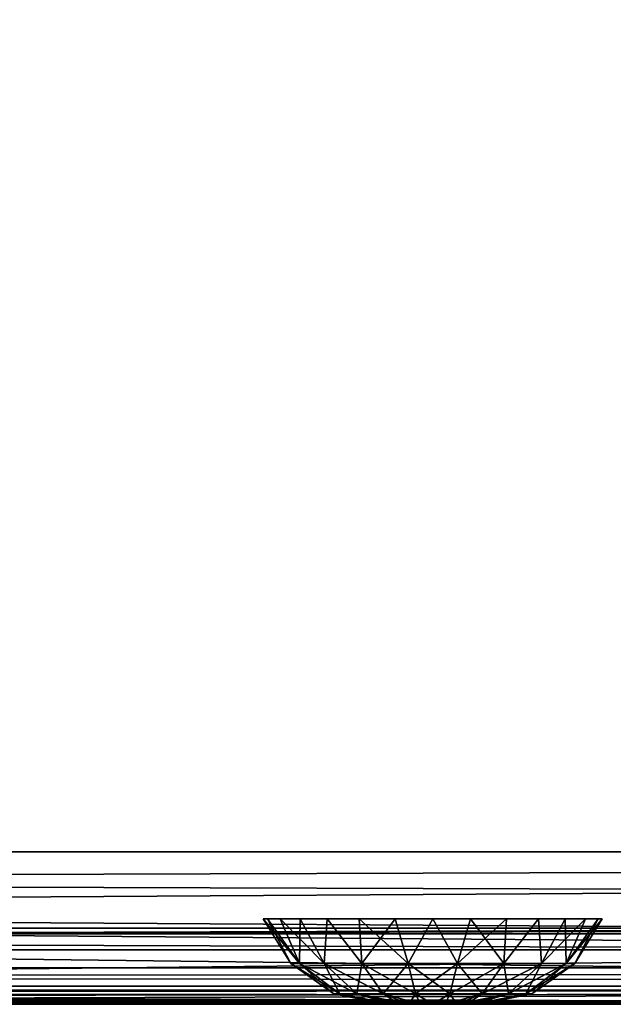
# Model space of a CAD drawing. Header units: millimetres. Extents: x -125 to 125, y -4 to 53.
# Tile 28 of 45: x 27 to 35, y -2 to 11. Entities that reach past the tile are written whole.
import ezdxf

# ---------------------------------------------------------------- set-up
doc = ezdxf.new("R2010")
doc.units = ezdxf.units.MM
doc.header["$LTSCALE"] = 65.185185
for name, color, linetype in [('1', 7, 'CONTINUOUS'), ('100', 7, 'CONTINUOUS'), ('102', 7, 'CONTINUOUS'), ('108', 7, 'CONTINUOUS'), ('112', 7, 'CONTINUOUS'), ('203', 7, 'CONTINUOUS'), ('205', 7, 'CONTINUOUS'), ('4', 7, 'CONTINUOUS'), ('60', 7, 'CONTINUOUS'), ('61', 7, 'CONTINUOUS'), ('62', 7, 'CONTINUOUS'), ('84', 7, 'CONTINUOUS'), ('88', 7, 'CONTINUOUS'), ('92', 7, 'CONTINUOUS'), ('96', 7, 'CONTINUOUS')]:
    doc.layers.add(name, color=color, linetype=linetype)

msp = doc.modelspace()

# ---------------------------------------------------------------- linework, layer by layer
at = {"layer": '1', "color": 7, "linetype": 'Continuous'}
for points in [[(-38.002, -2, -49.043), (-38.163, -2, -49.334), (38.163, -2, -49.334), (-38.002, -2, -49.043)], [(38.163, -2, 49.334), (-38.163, -2, 49.334), (38.001, -2, 49.041), (38.163, -2, 49.334)], [(38.001, -2, 49.041), (-38.163, -2, 49.334), (37.946, -2, 48.712), (38.001, -2, 49.041)], [(37.946, -2, 48.712), (-38.163, -2, 49.334), (37.946, -2, 47.996), (37.946, -2, 48.712)], [(-38.163, -2, 49.334), (0.054, -2, 47.336), (37.946, -2, 47.996), (-38.163, -2, 49.334)], [(-37.946, -2, -48.712), (-38.002, -2, -49.043), (38.163, -2, -49.334), (-37.946, -2, -48.712)], [(-0.048, -2, -47.336), (-37.946, -2, -47.996), (38.163, -2, -49.334), (-0.048, -2, -47.336)], [(-37.946, -2, -47.996), (-37.946, -2, -48.712), (38.163, -2, -49.334), (-37.946, -2, -47.996)], [(38.15, -2, -47.39), (-0.048, -2, -47.336), (37.998, -2, -47.676), (38.15, -2, -47.39)], [(37.998, -2, -47.676), (-0.048, -2, -47.336), (37.946, -2, -47.996), (37.998, -2, -47.676)], [(37.946, -2, -47.996), (-0.048, -2, -47.336), (37.946, -2, -48.712), (37.946, -2, -47.996)], [(38.001, -2, -49.042), (-0.048, -2, -47.336), (38.163, -2, -49.334), (38.001, -2, -49.042)], [(37.946, -2, -48.712), (-0.048, -2, -47.336), (38.001, -2, -49.042), (37.946, -2, -48.712)], [(0.054, -2, 47.336), (38.15, -2, 47.39), (37.998, -2, 47.676), (0.054, -2, 47.336)], [(37.946, -2, 47.996), (0.054, -2, 47.336), (37.998, -2, 47.676), (37.946, -2, 47.996)]]:
    msp.add_3dface(points, dxfattribs=at)
at = {"layer": '100', "color": 7, "linetype": 'Continuous'}
for points in [[(51.598, -1.286, 45.686), (0, -1.815, 46.391), (17.2, -1.286, 45.597), (51.598, -1.286, 45.686)], [(60.778, -1.815, 46.53), (0, -1.815, 46.391), (51.598, -1.286, 45.686), (60.778, -1.815, 46.53)], [(60.778, -1.815, 46.53), (0.054, -2, 47.336), (0, -1.815, 46.391), (60.778, -1.815, 46.53)], [(0.054, -2, 47.336), (60.778, -1.815, 46.53), (38.939, -1.978, 47.063), (0.054, -2, 47.336)], [(38.503, -1.988, 47.147), (0.054, -2, 47.336), (38.939, -1.978, 47.063), (38.503, -1.988, 47.147)], [(38.487, -1.989, 47.154), (0.054, -2, 47.336), (38.503, -1.988, 47.147), (38.487, -1.989, 47.154)], [(38.15, -2, 47.39), (0.054, -2, 47.336), (38.487, -1.989, 47.154), (38.15, -2, 47.39)]]:
    msp.add_3dface(points, dxfattribs=at)
at = {"layer": '102', "color": 7, "linetype": 'Continuous'}
for points in [[(0, -1.815, -46.391), (60.778, -1.815, -46.53), (17.2, -1.286, -45.597), (0, -1.815, -46.391)], [(17.2, -1.286, -45.597), (60.778, -1.815, -46.53), (51.598, -1.286, -45.686), (17.2, -1.286, -45.597)], [(-0.048, -2, -47.336), (38.15, -2, -47.39), (0, -1.815, -46.391), (-0.048, -2, -47.336)], [(40, -1.978, -47.063), (0, -1.815, -46.391), (38.939, -1.978, -47.063), (40, -1.978, -47.063)], [(41.06, -1.977, -47.064), (0, -1.815, -46.391), (40, -1.978, -47.063), (41.06, -1.977, -47.064)], [(60.778, -1.815, -46.53), (0, -1.815, -46.391), (41.06, -1.977, -47.064), (60.778, -1.815, -46.53)], [(38.939, -1.978, -47.063), (0, -1.815, -46.391), (38.503, -1.988, -47.147), (38.939, -1.978, -47.063)], [(38.503, -1.988, -47.147), (0, -1.815, -46.391), (38.487, -1.989, -47.154), (38.503, -1.988, -47.147)], [(0, -1.815, -46.391), (38.15, -2, -47.39), (38.487, -1.989, -47.154), (0, -1.815, -46.391)]]:
    msp.add_3dface(points, dxfattribs=at)
at = {"layer": '108', "color": 7, "linetype": 'Continuous'}
for points in [[(51.601, -1, -44.986), (17.2, -1, -44.897), (24.08, -1.074, -45.286), (51.601, -1, -44.986)], [(51.601, -1, -44.986), (24.08, -1.074, -45.286), (72.24, -1.074, -45.46), (51.601, -1, -44.986)], [(17.2, -1.286, -45.597), (51.598, -1.286, -45.686), (24.08, -1.074, -45.286), (17.2, -1.286, -45.597)], [(24.08, -1.074, -45.286), (51.598, -1.286, -45.686), (72.24, -1.074, -45.46), (24.08, -1.074, -45.286)]]:
    msp.add_3dface(points, dxfattribs=at)
at = {"layer": '112', "color": 7, "linetype": 'Continuous'}
for points in [[(17.2, -1, 44.897), (51.601, -1, 44.986), (24.08, -1.074, 45.286), (17.2, -1, 44.897)], [(51.601, -1, 44.986), (72.24, -1.074, 45.46), (24.08, -1.074, 45.286), (51.601, -1, 44.986)], [(51.598, -1.286, 45.686), (17.2, -1.286, 45.597), (24.08, -1.074, 45.286), (51.598, -1.286, 45.686)], [(72.24, -1.074, 45.46), (51.598, -1.286, 45.686), (24.08, -1.074, 45.286), (72.24, -1.074, 45.46)]]:
    msp.add_3dface(points, dxfattribs=at)
at = {"layer": '203', "color": 253, "linetype": 'Continuous', "true_color": 0xa2afbf}
for points in [[(-124.655, 39.565, 49.655), (-125, 0, 50), (125, 0, 50), (-124.655, 39.565, 49.655)], [(124.655, 39.565, 49.655), (-124.655, 39.565, 49.655), (125, 0, 50), (124.655, 39.565, 49.655)]]:
    msp.add_3dface(points, dxfattribs=at)
at = {"layer": '205', "color": 253, "linetype": 'Continuous', "true_color": 0xa2afbf}
for points in [[(-125, 0, -50), (124.655, 39.565, -49.655), (125, 0, -50), (-125, 0, -50)], [(-125, 0, -50), (-124.655, 39.565, -49.655), (124.655, 39.565, -49.655), (-125, 0, -50)]]:
    msp.add_3dface(points, dxfattribs=at)
at = {"layer": '4', "color": 7, "linetype": 'Continuous'}
for points in [[(17.2, -1, 44.897), (51.601, -1, -44.986), (51.601, -1, 44.986), (17.2, -1, 44.897)], [(17.2, -1, -44.897), (51.601, -1, -44.986), (17.2, -1, 44.897), (17.2, -1, -44.897)]]:
    msp.add_3dface(points, dxfattribs=at)
at = {"layer": '60', "color": 7, "linetype": 'Continuous'}
for points in [[(32.146, -2, 4.412), (32.124, -2, 4.25), (33.354, -2, 4.412), (32.146, -2, 4.412)], [(32.146, -2, 4.088), (33.376, -2, 4.25), (32.124, -2, 4.25), (32.146, -2, 4.088)], [(32.124, -2, 4.25), (33.376, -2, 4.25), (33.354, -2, 4.412), (32.124, -2, 4.25)], [(32.208, -2, 4.563), (32.146, -2, 4.412), (33.292, -2, 4.563), (32.208, -2, 4.563)], [(33.292, -2, 4.563), (32.146, -2, 4.412), (33.354, -2, 4.412), (33.292, -2, 4.563)], [(33.354, -2, 4.088), (33.376, -2, 4.25), (32.146, -2, 4.088), (33.354, -2, 4.088)], [(32.208, -2, 3.937), (33.354, -2, 4.088), (32.146, -2, 4.088), (32.208, -2, 3.937)], [(32.308, -2, 4.692), (32.208, -2, 4.563), (33.192, -2, 4.692), (32.308, -2, 4.692)], [(33.192, -2, 4.692), (32.208, -2, 4.563), (33.292, -2, 4.563), (33.192, -2, 4.692)], [(33.292, -2, 3.937), (33.354, -2, 4.088), (32.208, -2, 3.937), (33.292, -2, 3.937)], [(32.308, -2, 3.808), (33.292, -2, 3.937), (32.208, -2, 3.937), (32.308, -2, 3.808)], [(32.437, -2, 4.792), (32.308, -2, 4.692), (33.063, -2, 4.792), (32.437, -2, 4.792)], [(33.063, -2, 4.792), (32.308, -2, 4.692), (33.192, -2, 4.692), (33.063, -2, 4.792)], [(33.192, -2, 3.808), (33.292, -2, 3.937), (32.308, -2, 3.808), (33.192, -2, 3.808)], [(32.437, -2, 3.708), (33.192, -2, 3.808), (32.308, -2, 3.808), (32.437, -2, 3.708)], [(32.588, -2, 4.854), (32.437, -2, 4.792), (32.912, -2, 4.854), (32.588, -2, 4.854)], [(32.912, -2, 4.854), (32.437, -2, 4.792), (33.063, -2, 4.792), (32.912, -2, 4.854)], [(33.063, -2, 3.708), (33.192, -2, 3.808), (32.437, -2, 3.708), (33.063, -2, 3.708)], [(32.588, -2, 3.646), (33.063, -2, 3.708), (32.437, -2, 3.708), (32.588, -2, 3.646)], [(32.75, -2, 4.876), (32.588, -2, 4.854), (32.912, -2, 4.854), (32.75, -2, 4.876)], [(32.75, -2, 3.624), (32.912, -2, 3.646), (32.588, -2, 3.646), (32.75, -2, 3.624)], [(32.912, -2, 3.646), (33.063, -2, 3.708), (32.588, -2, 3.646), (32.912, -2, 3.646)]]:
    msp.add_3dface(points, dxfattribs=at)
at = {"layer": '61', "color": 7, "linetype": 'Continuous'}
for points in [[(30.527, -0.881, 4.25), (31, -1.467, 4.887), (30.583, -0.881, 4.745), (30.527, -0.881, 4.25)], [(30.888, -1.467, 4.25), (31, -1.467, 4.887), (30.527, -0.881, 4.25), (30.888, -1.467, 4.25)], [(30.583, -0.881, 4.745), (31, -1.467, 4.887), (30.747, -0.881, 5.215), (30.583, -0.881, 4.745)], [(31, -1.467, 4.887), (31.324, -1.467, 5.447), (30.747, -0.881, 5.215), (31, -1.467, 4.887)], [(30.747, -0.881, 5.215), (31.324, -1.467, 5.447), (31.012, -0.881, 5.636), (30.747, -0.881, 5.215)], [(31.012, -0.881, 5.636), (31.324, -1.467, 5.447), (31.364, -0.881, 5.988), (31.012, -0.881, 5.636)], [(31.324, -1.467, 5.447), (31.819, -1.467, 5.863), (31.364, -0.881, 5.988), (31.324, -1.467, 5.447)], [(31.364, -0.881, 5.988), (31.819, -1.467, 5.863), (31.785, -0.881, 6.253), (31.364, -0.881, 5.988)], [(31.785, -0.881, 6.253), (32.427, -1.467, 6.084), (32.255, -0.881, 6.417), (31.785, -0.881, 6.253)], [(31.819, -1.467, 5.863), (32.427, -1.467, 6.084), (31.785, -0.881, 6.253), (31.819, -1.467, 5.863)], [(32.255, -0.881, 6.417), (32.427, -1.467, 6.084), (32.75, -0.881, 6.473), (32.255, -0.881, 6.417)], [(32.427, -1.467, 6.084), (33.073, -1.467, 6.084), (32.75, -0.881, 6.473), (32.427, -1.467, 6.084)], [(32.75, -0.881, 6.473), (33.073, -1.467, 6.084), (33.245, -0.881, 6.417), (32.75, -0.881, 6.473)], [(33.073, -1.467, 6.084), (33.681, -1.467, 5.863), (33.245, -0.881, 6.417), (33.073, -1.467, 6.084)], [(33.245, -0.881, 6.417), (33.681, -1.467, 5.863), (33.715, -0.881, 6.253), (33.245, -0.881, 6.417)], [(33.715, -0.881, 6.253), (33.681, -1.467, 5.863), (34.136, -0.881, 5.988), (33.715, -0.881, 6.253)], [(33.681, -1.467, 5.863), (34.176, -1.467, 5.447), (34.136, -0.881, 5.988), (33.681, -1.467, 5.863)], [(34.136, -0.881, 5.988), (34.176, -1.467, 5.447), (34.488, -0.881, 5.636), (34.136, -0.881, 5.988)], [(34.176, -1.467, 5.447), (34.5, -1.467, 4.887), (34.488, -0.881, 5.636), (34.176, -1.467, 5.447)], [(34.488, -0.881, 5.636), (34.5, -1.467, 4.887), (34.753, -0.881, 5.215), (34.488, -0.881, 5.636)], [(34.5, -1.467, 4.887), (34.612, -1.467, 4.25), (34.917, -0.881, 4.745), (34.5, -1.467, 4.887)], [(34.753, -0.881, 5.215), (34.5, -1.467, 4.887), (34.917, -0.881, 4.745), (34.753, -0.881, 5.215)], [(34.612, -1.467, 4.25), (34.973, -0.881, 4.25), (34.917, -0.881, 4.745), (34.612, -1.467, 4.25)], [(30.888, -1.467, 4.25), (31.53, -1.861, 4.694), (31, -1.467, 4.887), (30.888, -1.467, 4.25)], [(31.452, -1.861, 4.25), (31.53, -1.861, 4.694), (30.888, -1.467, 4.25), (31.452, -1.861, 4.25)], [(31, -1.467, 4.887), (31.755, -1.861, 5.085), (31.324, -1.467, 5.447), (31, -1.467, 4.887)], [(31.53, -1.861, 4.694), (31.755, -1.861, 5.085), (31, -1.467, 4.887), (31.53, -1.861, 4.694)], [(31.324, -1.467, 5.447), (32.101, -1.861, 5.374), (31.819, -1.467, 5.863), (31.324, -1.467, 5.447)], [(31.755, -1.861, 5.085), (32.101, -1.861, 5.374), (31.324, -1.467, 5.447), (31.755, -1.861, 5.085)], [(31.819, -1.467, 5.863), (32.525, -1.861, 5.529), (32.427, -1.467, 6.084), (31.819, -1.467, 5.863)], [(32.101, -1.861, 5.374), (32.525, -1.861, 5.529), (31.819, -1.467, 5.863), (32.101, -1.861, 5.374)], [(32.427, -1.467, 6.084), (32.975, -1.861, 5.529), (33.073, -1.467, 6.084), (32.427, -1.467, 6.084)], [(32.525, -1.861, 5.529), (32.975, -1.861, 5.529), (32.427, -1.467, 6.084), (32.525, -1.861, 5.529)], [(32.975, -1.861, 5.529), (33.399, -1.861, 5.374), (33.073, -1.467, 6.084), (32.975, -1.861, 5.529)], [(33.073, -1.467, 6.084), (33.399, -1.861, 5.374), (33.681, -1.467, 5.863), (33.073, -1.467, 6.084)], [(33.399, -1.861, 5.374), (33.745, -1.861, 5.085), (33.681, -1.467, 5.863), (33.399, -1.861, 5.374)], [(33.681, -1.467, 5.863), (33.745, -1.861, 5.085), (34.176, -1.467, 5.447), (33.681, -1.467, 5.863)], [(33.745, -1.861, 5.085), (33.97, -1.861, 4.694), (34.176, -1.467, 5.447), (33.745, -1.861, 5.085)], [(34.176, -1.467, 5.447), (33.97, -1.861, 4.694), (34.5, -1.467, 4.887), (34.176, -1.467, 5.447)], [(33.97, -1.861, 4.694), (34.048, -1.861, 4.25), (34.5, -1.467, 4.887), (33.97, -1.861, 4.694)], [(34.048, -1.861, 4.25), (34.612, -1.467, 4.25), (34.5, -1.467, 4.887), (34.048, -1.861, 4.25)], [(31.452, -1.861, 4.25), (32.146, -2, 4.412), (31.53, -1.861, 4.694), (31.452, -1.861, 4.25)], [(32.124, -2, 4.25), (32.146, -2, 4.412), (31.452, -1.861, 4.25), (32.124, -2, 4.25)], [(31.53, -1.861, 4.694), (32.208, -2, 4.563), (31.755, -1.861, 5.085), (31.53, -1.861, 4.694)], [(32.146, -2, 4.412), (32.208, -2, 4.563), (31.53, -1.861, 4.694), (32.146, -2, 4.412)], [(31.755, -1.861, 5.085), (32.437, -2, 4.792), (32.101, -1.861, 5.374), (31.755, -1.861, 5.085)], [(32.308, -2, 4.692), (32.437, -2, 4.792), (31.755, -1.861, 5.085), (32.308, -2, 4.692)], [(32.208, -2, 4.563), (32.308, -2, 4.692), (31.755, -1.861, 5.085), (32.208, -2, 4.563)], [(32.101, -1.861, 5.374), (32.588, -2, 4.854), (32.525, -1.861, 5.529), (32.101, -1.861, 5.374)], [(32.437, -2, 4.792), (32.588, -2, 4.854), (32.101, -1.861, 5.374), (32.437, -2, 4.792)], [(32.525, -1.861, 5.529), (32.75, -2, 4.876), (32.975, -1.861, 5.529), (32.525, -1.861, 5.529)], [(32.588, -2, 4.854), (32.75, -2, 4.876), (32.525, -1.861, 5.529), (32.588, -2, 4.854)], [(32.75, -2, 4.876), (32.912, -2, 4.854), (32.975, -1.861, 5.529), (32.75, -2, 4.876)], [(32.912, -2, 4.854), (33.063, -2, 4.792), (32.975, -1.861, 5.529), (32.912, -2, 4.854)], [(32.975, -1.861, 5.529), (33.063, -2, 4.792), (33.399, -1.861, 5.374), (32.975, -1.861, 5.529)], [(33.063, -2, 4.792), (33.192, -2, 4.692), (33.399, -1.861, 5.374), (33.063, -2, 4.792)], [(33.399, -1.861, 5.374), (33.192, -2, 4.692), (33.745, -1.861, 5.085), (33.399, -1.861, 5.374)], [(33.192, -2, 4.692), (33.292, -2, 4.563), (33.745, -1.861, 5.085), (33.192, -2, 4.692)], [(33.745, -1.861, 5.085), (33.292, -2, 4.563), (33.97, -1.861, 4.694), (33.745, -1.861, 5.085)], [(33.292, -2, 4.563), (33.354, -2, 4.412), (33.97, -1.861, 4.694), (33.292, -2, 4.563)], [(33.354, -2, 4.412), (33.376, -2, 4.25), (33.97, -1.861, 4.694), (33.354, -2, 4.412)], [(33.97, -1.861, 4.694), (33.376, -2, 4.25), (34.048, -1.861, 4.25), (33.97, -1.861, 4.694)]]:
    msp.add_3dface(points, dxfattribs=at)
at = {"layer": '62', "color": 7, "linetype": 'Continuous'}
for points in [[(30.888, -1.467, 4.25), (30.527, -0.881, 4.25), (30.583, -0.881, 3.755), (30.888, -1.467, 4.25)], [(31, -1.467, 3.613), (30.888, -1.467, 4.25), (30.583, -0.881, 3.755), (31, -1.467, 3.613)], [(30.747, -0.881, 3.285), (31, -1.467, 3.613), (30.583, -0.881, 3.755), (30.747, -0.881, 3.285)], [(31.012, -0.881, 2.864), (31, -1.467, 3.613), (30.747, -0.881, 3.285), (31.012, -0.881, 2.864)], [(31.324, -1.467, 3.053), (31, -1.467, 3.613), (31.012, -0.881, 2.864), (31.324, -1.467, 3.053)], [(31.364, -0.881, 2.512), (31.324, -1.467, 3.053), (31.012, -0.881, 2.864), (31.364, -0.881, 2.512)], [(31.819, -1.467, 2.637), (31.324, -1.467, 3.053), (31.364, -0.881, 2.512), (31.819, -1.467, 2.637)], [(31.785, -0.881, 2.247), (31.819, -1.467, 2.637), (31.364, -0.881, 2.512), (31.785, -0.881, 2.247)], [(32.255, -0.881, 2.083), (31.819, -1.467, 2.637), (31.785, -0.881, 2.247), (32.255, -0.881, 2.083)], [(32.427, -1.467, 2.416), (31.819, -1.467, 2.637), (32.255, -0.881, 2.083), (32.427, -1.467, 2.416)], [(32.75, -0.881, 2.027), (32.427, -1.467, 2.416), (32.255, -0.881, 2.083), (32.75, -0.881, 2.027)], [(33.073, -1.467, 2.416), (32.427, -1.467, 2.416), (32.75, -0.881, 2.027), (33.073, -1.467, 2.416)], [(33.245, -0.881, 2.083), (33.073, -1.467, 2.416), (32.75, -0.881, 2.027), (33.245, -0.881, 2.083)], [(33.681, -1.467, 2.637), (33.073, -1.467, 2.416), (33.715, -0.881, 2.247), (33.681, -1.467, 2.637)], [(33.715, -0.881, 2.247), (33.073, -1.467, 2.416), (33.245, -0.881, 2.083), (33.715, -0.881, 2.247)], [(34.176, -1.467, 3.053), (33.681, -1.467, 2.637), (34.136, -0.881, 2.512), (34.176, -1.467, 3.053)], [(34.136, -0.881, 2.512), (33.681, -1.467, 2.637), (33.715, -0.881, 2.247), (34.136, -0.881, 2.512)], [(34.488, -0.881, 2.864), (34.176, -1.467, 3.053), (34.136, -0.881, 2.512), (34.488, -0.881, 2.864)], [(34.5, -1.467, 3.613), (34.176, -1.467, 3.053), (34.753, -0.881, 3.285), (34.5, -1.467, 3.613)], [(34.753, -0.881, 3.285), (34.176, -1.467, 3.053), (34.488, -0.881, 2.864), (34.753, -0.881, 3.285)], [(34.917, -0.881, 3.755), (34.5, -1.467, 3.613), (34.753, -0.881, 3.285), (34.917, -0.881, 3.755)], [(34.973, -0.881, 4.25), (34.5, -1.467, 3.613), (34.917, -0.881, 3.755), (34.973, -0.881, 4.25)], [(34.973, -0.881, 4.25), (34.612, -1.467, 4.25), (34.5, -1.467, 3.613), (34.973, -0.881, 4.25)], [(31.452, -1.861, 4.25), (30.888, -1.467, 4.25), (31, -1.467, 3.613), (31.452, -1.861, 4.25)], [(31.324, -1.467, 3.053), (31.53, -1.861, 3.806), (31, -1.467, 3.613), (31.324, -1.467, 3.053)], [(31.53, -1.861, 3.806), (31.452, -1.861, 4.25), (31, -1.467, 3.613), (31.53, -1.861, 3.806)], [(31.755, -1.861, 3.415), (31.53, -1.861, 3.806), (31.324, -1.467, 3.053), (31.755, -1.861, 3.415)], [(31.819, -1.467, 2.637), (31.755, -1.861, 3.415), (31.324, -1.467, 3.053), (31.819, -1.467, 2.637)], [(32.101, -1.861, 3.126), (31.755, -1.861, 3.415), (31.819, -1.467, 2.637), (32.101, -1.861, 3.126)], [(32.427, -1.467, 2.416), (32.101, -1.861, 3.126), (31.819, -1.467, 2.637), (32.427, -1.467, 2.416)], [(32.525, -1.861, 2.971), (32.101, -1.861, 3.126), (32.427, -1.467, 2.416), (32.525, -1.861, 2.971)], [(33.073, -1.467, 2.416), (32.525, -1.861, 2.971), (32.427, -1.467, 2.416), (33.073, -1.467, 2.416)], [(32.975, -1.861, 2.971), (32.525, -1.861, 2.971), (33.073, -1.467, 2.416), (32.975, -1.861, 2.971)], [(33.681, -1.467, 2.637), (32.975, -1.861, 2.971), (33.073, -1.467, 2.416), (33.681, -1.467, 2.637)], [(33.399, -1.861, 3.126), (32.975, -1.861, 2.971), (33.681, -1.467, 2.637), (33.399, -1.861, 3.126)], [(33.745, -1.861, 3.415), (33.399, -1.861, 3.126), (34.176, -1.467, 3.053), (33.745, -1.861, 3.415)], [(34.176, -1.467, 3.053), (33.399, -1.861, 3.126), (33.681, -1.467, 2.637), (34.176, -1.467, 3.053)], [(33.97, -1.861, 3.806), (33.745, -1.861, 3.415), (34.5, -1.467, 3.613), (33.97, -1.861, 3.806)], [(34.5, -1.467, 3.613), (33.745, -1.861, 3.415), (34.176, -1.467, 3.053), (34.5, -1.467, 3.613)], [(34.612, -1.467, 4.25), (33.97, -1.861, 3.806), (34.5, -1.467, 3.613), (34.612, -1.467, 4.25)], [(34.612, -1.467, 4.25), (34.048, -1.861, 4.25), (33.97, -1.861, 3.806), (34.612, -1.467, 4.25)], [(32.124, -2, 4.25), (31.452, -1.861, 4.25), (31.53, -1.861, 3.806), (32.124, -2, 4.25)], [(32.208, -2, 3.937), (32.146, -2, 4.088), (31.53, -1.861, 3.806), (32.208, -2, 3.937)], [(31.755, -1.861, 3.415), (32.208, -2, 3.937), (31.53, -1.861, 3.806), (31.755, -1.861, 3.415)], [(32.146, -2, 4.088), (32.124, -2, 4.25), (31.53, -1.861, 3.806), (32.146, -2, 4.088)], [(32.308, -2, 3.808), (32.208, -2, 3.937), (31.755, -1.861, 3.415), (32.308, -2, 3.808)], [(32.101, -1.861, 3.126), (32.308, -2, 3.808), (31.755, -1.861, 3.415), (32.101, -1.861, 3.126)], [(32.437, -2, 3.708), (32.308, -2, 3.808), (32.101, -1.861, 3.126), (32.437, -2, 3.708)], [(32.525, -1.861, 2.971), (32.437, -2, 3.708), (32.101, -1.861, 3.126), (32.525, -1.861, 2.971)], [(32.588, -2, 3.646), (32.437, -2, 3.708), (32.525, -1.861, 2.971), (32.588, -2, 3.646)], [(32.75, -2, 3.624), (32.588, -2, 3.646), (32.525, -1.861, 2.971), (32.75, -2, 3.624)], [(32.975, -1.861, 2.971), (32.75, -2, 3.624), (32.525, -1.861, 2.971), (32.975, -1.861, 2.971)], [(32.912, -2, 3.646), (32.75, -2, 3.624), (32.975, -1.861, 2.971), (32.912, -2, 3.646)], [(33.063, -2, 3.708), (32.912, -2, 3.646), (33.399, -1.861, 3.126), (33.063, -2, 3.708)], [(33.399, -1.861, 3.126), (32.912, -2, 3.646), (32.975, -1.861, 2.971), (33.399, -1.861, 3.126)], [(33.192, -2, 3.808), (33.063, -2, 3.708), (33.745, -1.861, 3.415), (33.192, -2, 3.808)], [(33.745, -1.861, 3.415), (33.063, -2, 3.708), (33.399, -1.861, 3.126), (33.745, -1.861, 3.415)], [(33.292, -2, 3.937), (33.192, -2, 3.808), (33.745, -1.861, 3.415), (33.292, -2, 3.937)], [(33.97, -1.861, 3.806), (33.292, -2, 3.937), (33.745, -1.861, 3.415), (33.97, -1.861, 3.806)], [(33.354, -2, 4.088), (33.292, -2, 3.937), (33.97, -1.861, 3.806), (33.354, -2, 4.088)], [(34.048, -1.861, 4.25), (33.354, -2, 4.088), (33.97, -1.861, 3.806), (34.048, -1.861, 4.25)], [(33.376, -2, 4.25), (33.354, -2, 4.088), (34.048, -1.861, 4.25), (33.376, -2, 4.25)]]:
    msp.add_3dface(points, dxfattribs=at)
at = {"layer": '84', "color": 7, "linetype": 'Continuous'}
for points in [[(-123.9, 0, -49.9), (123.9, 0, -49.9), (-123.9, -0.761, -49.867), (-123.9, 0, -49.9)], [(123.9, 0, -49.9), (-123.9, -1.522, -49.834), (-123.9, -0.761, -49.867), (123.9, 0, -49.9)], [(123.9, -0.761, -49.867), (-123.9, -1.522, -49.834), (123.9, 0, -49.9), (123.9, -0.761, -49.867)], [(123.9, -1.522, -49.834), (-123.9, -1.522, -49.834), (123.9, -0.761, -49.867), (123.9, -1.522, -49.834)]]:
    msp.add_3dface(points, dxfattribs=at)
at = {"layer": '88', "color": 7, "linetype": 'Continuous'}
for points in [[(123.9, -0.761, 49.867), (123.9, 0, 49.9), (-123.9, 0, 49.9), (123.9, -0.761, 49.867)], [(-123.9, -0.761, 49.867), (123.9, -1.522, 49.834), (-123.9, 0, 49.9), (-123.9, -0.761, 49.867)], [(123.9, -1.522, 49.834), (123.9, -0.761, 49.867), (-123.9, 0, 49.9), (123.9, -1.522, 49.834)], [(-123.9, -1.522, 49.834), (123.9, -1.522, 49.834), (-123.9, -0.761, 49.867), (-123.9, -1.522, 49.834)]]:
    msp.add_3dface(points, dxfattribs=at)
at = {"layer": '92', "color": 7, "linetype": 'Continuous'}
for points in [[(-123.9, -1.522, -49.834), (123.9, -1.522, -49.834), (123.9, -1.762, -49.76), (-123.9, -1.522, -49.834)], [(-123.9, -1.522, -49.834), (123.9, -1.762, -49.76), (-123.9, -1.762, -49.76), (-123.9, -1.522, -49.834)], [(123.9, -1.937, -49.578), (41.065, -1.962, -49.524), (-123.9, -1.762, -49.76), (123.9, -1.937, -49.578)], [(123.9, -1.762, -49.76), (123.9, -1.937, -49.578), (-123.9, -1.762, -49.76), (123.9, -1.762, -49.76)], [(38.935, -1.962, -49.524), (-123.9, -1.762, -49.76), (41.065, -1.962, -49.524), (38.935, -1.962, -49.524)], [(38.935, -1.962, -49.524), (-38.935, -1.962, -49.524), (-123.9, -1.762, -49.76), (38.935, -1.962, -49.524)], [(38.653, -1.971, -49.503), (-38.935, -1.962, -49.524), (38.935, -1.962, -49.524), (38.653, -1.971, -49.503)], [(-38.653, -1.971, -49.503), (-38.935, -1.962, -49.524), (38.653, -1.971, -49.503), (-38.653, -1.971, -49.503)], [(-38.524, -1.979, -49.478), (-38.653, -1.971, -49.503), (38.532, -1.978, -49.48), (-38.524, -1.979, -49.478)], [(38.532, -1.978, -49.48), (-38.653, -1.971, -49.503), (38.653, -1.971, -49.503), (38.532, -1.978, -49.48)], [(38.389, -1.989, -49.439), (-38.524, -1.979, -49.478), (38.532, -1.978, -49.48), (38.389, -1.989, -49.439)], [(-38.388, -1.989, -49.439), (-38.524, -1.979, -49.478), (38.389, -1.989, -49.439), (-38.388, -1.989, -49.439)], [(38.163, -2, -49.334), (-38.163, -2, -49.334), (-38.388, -1.989, -49.439), (38.163, -2, -49.334)], [(38.163, -2, -49.334), (-38.388, -1.989, -49.439), (38.389, -1.989, -49.439), (38.163, -2, -49.334)]]:
    msp.add_3dface(points, dxfattribs=at)
at = {"layer": '96', "color": 7, "linetype": 'Continuous'}
for points in [[(123.9, -1.522, 49.834), (-123.9, -1.762, 49.76), (123.9, -1.762, 49.76), (123.9, -1.522, 49.834)], [(123.9, -1.522, 49.834), (-123.9, -1.522, 49.834), (-123.9, -1.762, 49.76), (123.9, -1.522, 49.834)], [(-123.9, -1.762, 49.76), (-123.9, -1.937, 49.578), (123.9, -1.762, 49.76), (-123.9, -1.762, 49.76)], [(-123.9, -1.937, 49.578), (-41.065, -1.962, 49.524), (123.9, -1.762, 49.76), (-123.9, -1.937, 49.578)], [(-41.065, -1.962, 49.524), (-38.935, -1.962, 49.524), (123.9, -1.762, 49.76), (-41.065, -1.962, 49.524)], [(-38.935, -1.962, 49.524), (38.935, -1.962, 49.524), (123.9, -1.762, 49.76), (-38.935, -1.962, 49.524)], [(-38.935, -1.962, 49.524), (-38.653, -1.971, 49.503), (38.935, -1.962, 49.524), (-38.935, -1.962, 49.524)], [(38.935, -1.962, 49.524), (-38.653, -1.971, 49.503), (38.653, -1.971, 49.503), (38.935, -1.962, 49.524)], [(38.653, -1.971, 49.503), (-38.653, -1.971, 49.503), (38.531, -1.978, 49.48), (38.653, -1.971, 49.503)], [(-38.653, -1.971, 49.503), (-38.526, -1.979, 49.479), (38.531, -1.978, 49.48), (-38.653, -1.971, 49.503)], [(-38.526, -1.979, 49.479), (-38.388, -1.989, 49.439), (38.531, -1.978, 49.48), (-38.526, -1.979, 49.479)], [(38.531, -1.978, 49.48), (-38.388, -1.989, 49.439), (38.389, -1.989, 49.439), (38.531, -1.978, 49.48)], [(-38.388, -1.989, 49.439), (-38.163, -2, 49.334), (38.389, -1.989, 49.439), (-38.388, -1.989, 49.439)], [(-38.163, -2, 49.334), (38.163, -2, 49.334), (38.389, -1.989, 49.439), (-38.163, -2, 49.334)]]:
    msp.add_3dface(points, dxfattribs=at)

doc.saveas('drawing.dxf')
